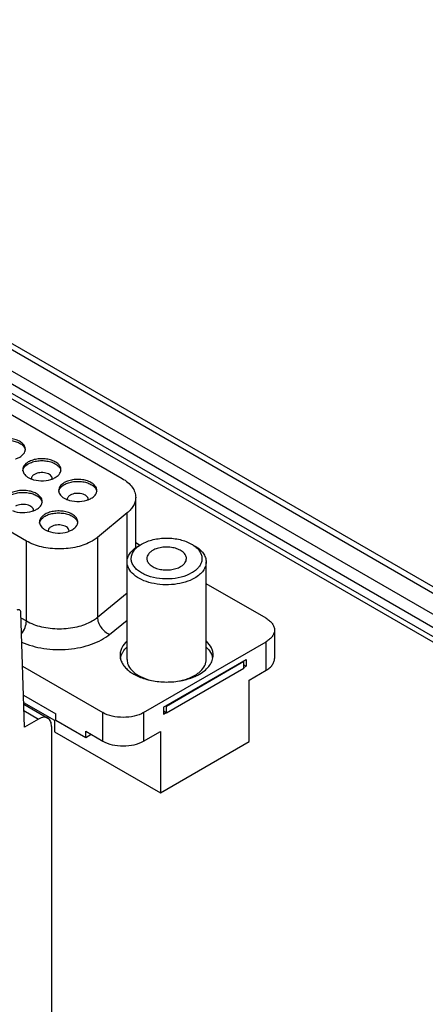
# Model space of a CAD drawing. Header units: inches. Extents: x 0 to 22, y 0 to 17.
# Tile 23 of 25: x 18.9 to 19.8, y 13.5 to 15.6. Entities that reach past the tile are written whole.
import ezdxf

# ---------------------------------------------------------------- set-up
doc = ezdxf.new("R2010")
doc.units = ezdxf.units.IN
doc.header["$LTSCALE"] = 1.21
doc.header["$MEASUREMENT"] = 0
doc.layers.get('0').update_dxf_attribs({"linetype": 'CONTINUOUS'})

msp = doc.modelspace()

# ---------------------------------------------------------------- linework, layer by layer
at = {"color": 7, "linetype": 'CONTINUOUS'}
for p, q in [((20.8167, 13.7678), (17.1882, 15.8628)), ((17.2799, 15.8563), (20.7689, 13.8418)), ((17.2942, 15.8613), (20.7805, 13.8484)), ((17.1748, 15.8432), (20.8072, 13.7459)), ((20.8034, 13.7276), (17.171, 15.8249)), ((17.1746, 15.8115), (20.807, 13.7142)), ((17.8035, 15.4142), (19.1606, 14.6306)), ((18.9551, 14.4962), (17.5706, 15.2956)), ((18.9475, 14.647), (18.9483, 14.6502)), ((19.0245, 14.6025), (19.0254, 14.6057)), ((19.1899, 14.4813), (19.1899, 14.5898)), ((19.1718, 14.5567), (19.1077, 14.5039)), ((19.1718, 14.4552), (19.1718, 14.5567)), ((18.9835, 14.5347), (18.9843, 14.5379)), ((19.1077, 14.5039), (19.1077, 14.3324)), ((18.9551, 14.3247), (18.9551, 14.4962)), ((19.1984, 14.4872), (19.1899, 14.4921)), ((19.1962, 14.486), (19.1962, 14.486)), ((19.2026, 14.4896), (19.2026, 14.4896)), ((19.1713, 14.2421), (19.1713, 14.4513)), ((19.3413, 14.2421), (19.3413, 14.4513)), ((19.4699, 14.3304), (19.3413, 14.4046)), ((19.1077, 14.3324), (19.1713, 14.3849)), ((18.9508, 14.0963), (18.9432, 14.343)), ((18.9435, 14.3314), (18.9551, 14.3247)), ((19.1339, 14.2957), (19.1713, 14.3265)), ((19.488, 14.3051), (19.488, 14.2439)), ((19.2068, 14.1279), (19.4699, 14.2798)), ((19.4699, 14.2186), (19.4699, 14.2798)), ((19.1587, 14.2504), (19.1608, 14.255)), ((19.2493, 14.1392), (19.4275, 14.2421)), ((19.4225, 14.2372), (19.2563, 14.1412)), ((19.4207, 14.2382), (19.4225, 14.2372)), ((19.4225, 14.2225), (19.4225, 14.2372)), ((19.4225, 14.2302), (19.4275, 14.2274)), ((19.4275, 14.2421), (19.4275, 14.2274)), ((18.9467, 14.2275), (19.1192, 14.1279)), ((19.4225, 14.2225), (19.2563, 14.1265)), ((19.3252, 14.2133), (19.3291, 14.2167)), ((19.4225, 14.2245), (19.4275, 14.2274)), ((19.4338, 14.1977), (19.4699, 14.2186)), ((19.4338, 14.0655), (19.4338, 14.1977)), ((18.9487, 14.1651), (19.0184, 14.1249)), ((18.9492, 14.1493), (19.0152, 14.1112)), ((18.9493, 14.1459), (19.0011, 14.116)), ((18.9497, 14.1323), (18.9814, 14.114)), ((19.0184, 14.1118), (19.0184, 14.1249)), ((19.1192, 14.0667), (19.1192, 14.1279)), ((19.2068, 14.1279), (19.2068, 14.0667)), ((19.2493, 14.1392), (19.2493, 14.1245)), ((19.2493, 14.1314), (19.2553, 14.128)), ((19.2493, 14.1245), (19.2553, 14.128)), ((19.2563, 14.1412), (19.2546, 14.1422)), ((19.2553, 14.128), (19.2553, 14.1271)), ((19.2563, 14.1265), (19.2553, 14.1271)), ((19.2563, 14.1265), (19.2563, 14.1412)), ((18.9814, 14.114), (18.9508, 14.0963)), ((19.0152, 14.1112), (19.0152, 14.0867)), ((19.0184, 14.1118), (19.0827, 14.0746)), ((19.0092, 14.0979), (19.0092, 13.3811)), ((19.0152, 14.0867), (19.2429, 13.9552)), ((19.0827, 14.0746), (19.0827, 14.0877)), ((19.0827, 14.0877), (19.1192, 14.0667)), ((19.0827, 14.0746), (19.0941, 14.0812)), ((19.2068, 14.0667), (19.2429, 14.0875)), ((19.2429, 14.0875), (19.2429, 13.9552)), ((19.2429, 13.9552), (19.4338, 14.0655))]:
    msp.add_line(p, q, dxfattribs=at)
for centre, radius, start, end in [((18.983, 14.6748), 0.0484, 246.4476, 248.9396), ((18.9734, 14.6301), 0.00754, 180.0442, 183.3934), ((19.0033, 14.6301), 0.00752, 357.271, 0.0422), ((19.06, 14.6302), 0.0484, 246.4476, 248.9396), ((19.0505, 14.5856), 0.00754, 180.0442, 183.3934), ((19.0804, 14.5856), 0.00752, 357.271, 0.0422), ((18.963, 14.5619), 0.00752, 357.271, 0.0422), ((19.019, 14.5625), 0.0484, 246.4476, 248.9396), ((19.0094, 14.5178), 0.00754, 180.0442, 183.3934), ((19.0394, 14.5178), 0.00752, 357.271, 0.0422), ((19.3193, 14.2372), 0.0371, 18.0718, 20.1078), ((19.3207, 14.2376), 0.0357, 11.7388, 18.0925)]:
    msp.add_arc(centre, radius, start, end, dxfattribs=at)
for points, knots in [([(18.953, 14.6934), (18.953, 14.6957), (18.9515, 14.7008), (18.946, 14.7072), (18.9377, 14.7122), (18.9274, 14.7156), (18.9159, 14.7173), (18.9041, 14.7169), (18.8929, 14.7147), (18.886, 14.7118), (18.883, 14.7101)], [0, 0, 0, 0, 0.086938, 0.186422, 0.303821, 0.437636, 0.58213, 0.729438, 0.871179, 1, 1, 1, 1]), ([(18.883, 14.706), (18.8859, 14.7077), (18.8924, 14.7104), (18.9031, 14.7127), (18.9145, 14.7132), (18.9256, 14.7119), (18.9358, 14.7089), (18.9442, 14.7044), (18.9502, 14.6987), (18.9524, 14.6939), (18.9528, 14.6916)], [0, 0, 0, 0, 0.126738, 0.265954, 0.411069, 0.554513, 0.688984, 0.808785, 0.911466, 1, 1, 1, 1]), ([(18.9315, 14.6726), (18.9324, 14.6728), (18.9356, 14.6739), (18.9388, 14.6754), (18.941, 14.6766)], [0, 0, 0, 0, 0.261463, 1, 1, 1, 1]), ([(18.941, 14.6766), (18.9423, 14.6774), (18.9468, 14.6804), (18.9507, 14.6847), (18.952, 14.6883)], [0, 0, 0, 0, 0.28257, 1, 1, 1, 1]), ([(18.952, 14.6883), (18.9522, 14.6888), (18.9527, 14.6904), (18.953, 14.6921), (18.953, 14.6934)], [0, 0, 0, 0, 0.255228, 1, 1, 1, 1]), ([(19.0293, 14.6493), (19.0293, 14.6516), (19.0279, 14.6568), (19.0223, 14.6631), (19.0141, 14.6681), (19.0038, 14.6715), (18.9923, 14.6732), (18.9805, 14.6728), (18.9693, 14.6706), (18.9624, 14.6678), (18.9593, 14.666)], [0, 0, 0, 0, 0.086938, 0.186422, 0.303821, 0.437636, 0.58213, 0.729438, 0.871179, 1, 1, 1, 1]), ([(18.9593, 14.666), (18.9575, 14.665), (18.9543, 14.6627), (18.9504, 14.6586), (18.9479, 14.6541), (18.9473, 14.6508), (18.9473, 14.6493)], [0, 0, 0, 0, 0.289649, 0.549113, 0.78223, 1, 1, 1, 1]), ([(18.9483, 14.6502), (18.9487, 14.6513), (18.9512, 14.6562), (18.9557, 14.6598), (18.9593, 14.6619)], [0, 0, 0, 0, 0.222941, 1, 1, 1, 1]), ([(18.9593, 14.6619), (18.9623, 14.6636), (18.9688, 14.6663), (18.9795, 14.6686), (18.9908, 14.6691), (19.002, 14.6678), (19.0121, 14.6648), (19.0205, 14.6603), (19.0266, 14.6546), (19.0288, 14.6498), (19.0291, 14.6475)], [0, 0, 0, 0, 0.126738, 0.265954, 0.411069, 0.554513, 0.688984, 0.808785, 0.911466, 1, 1, 1, 1]), ([(18.9479, 14.6455), (18.9488, 14.6423), (18.952, 14.6377), (18.9579, 14.6332), (18.9616, 14.6312), (18.9636, 14.6304)], [0, 0, 0, 0, 0.445932, 0.709167, 1, 1, 1, 1]), ([(18.9724, 14.6393), (18.9706, 14.6382), (18.9681, 14.6362), (18.9662, 14.6327), (18.9658, 14.6309), (18.9658, 14.6301)], [0, 0, 0, 0, 0.547741, 0.781635, 1, 1, 1, 1]), ([(19.0108, 14.6301), (19.0108, 14.6314), (19.0101, 14.6342), (19.007, 14.6377), (19.0025, 14.6404), (18.9968, 14.6423), (18.9905, 14.6432), (18.9821, 14.643), (18.9759, 14.6413), (18.9724, 14.6393)], [0, 0, 0, 0, 0.087058, 0.18667, 0.304228, 0.438223, 0.582923, 0.730406, 1, 1, 1, 1]), ([(19.0079, 14.6285), (19.0088, 14.6287), (19.012, 14.6298), (19.0151, 14.6313), (19.0173, 14.6325)], [0, 0, 0, 0, 0.261463, 1, 1, 1, 1]), ([(19.0173, 14.6325), (19.0187, 14.6333), (19.0232, 14.6363), (19.027, 14.6406), (19.0284, 14.6443)], [0, 0, 0, 0, 0.28257, 1, 1, 1, 1]), ([(19.0284, 14.6443), (19.0286, 14.6447), (19.0291, 14.6463), (19.0293, 14.648), (19.0293, 14.6493)], [0, 0, 0, 0, 0.255228, 1, 1, 1, 1]), ([(19.1606, 14.6306), (19.165, 14.6281), (19.1729, 14.6226), (19.1825, 14.6126), (19.1885, 14.6016), (19.1899, 14.5936), (19.1899, 14.5898)], [0, 0, 0, 0, 0.289751, 0.54906, 0.782214, 1, 1, 1, 1]), ([(18.9656, 14.6296), (18.9722, 14.627), (18.9866, 14.6246), (19.001, 14.6263), (19.0079, 14.6285)], [0, 0, 0, 0, 0.49586, 1, 1, 1, 1]), ([(19.0364, 14.6215), (19.0346, 14.6205), (19.0314, 14.6182), (19.0275, 14.6141), (19.025, 14.6096), (19.0244, 14.6063), (19.0244, 14.6048)], [0, 0, 0, 0, 0.289649, 0.549113, 0.78223, 1, 1, 1, 1]), ([(19.0254, 14.6057), (19.0258, 14.6068), (19.0283, 14.6117), (19.0328, 14.6153), (19.0364, 14.6174)], [0, 0, 0, 0, 0.222941, 1, 1, 1, 1]), ([(19.1064, 14.6048), (19.1064, 14.6071), (19.105, 14.6123), (19.0994, 14.6186), (19.0912, 14.6236), (19.0809, 14.627), (19.0694, 14.6287), (19.0575, 14.6283), (19.0463, 14.6261), (19.0395, 14.6233), (19.0364, 14.6215)], [0, 0, 0, 0, 0.086938, 0.186422, 0.303821, 0.437636, 0.58213, 0.729438, 0.871179, 1, 1, 1, 1]), ([(19.0364, 14.6174), (19.0393, 14.6191), (19.0459, 14.6218), (19.0566, 14.6241), (19.0679, 14.6246), (19.0791, 14.6233), (19.0892, 14.6203), (19.0976, 14.6158), (19.1037, 14.6101), (19.1058, 14.6053), (19.1062, 14.603)], [0, 0, 0, 0, 0.126738, 0.265954, 0.411069, 0.554513, 0.688984, 0.808785, 0.911466, 1, 1, 1, 1]), ([(18.989, 14.5811), (18.989, 14.5835), (18.9876, 14.5886), (18.982, 14.5949), (18.9738, 14.5999), (18.9635, 14.6034), (18.952, 14.605), (18.9401, 14.6047), (18.9289, 14.6024), (18.9221, 14.5996), (18.919, 14.5978)], [0, 0, 0, 0, 0.086938, 0.186422, 0.303821, 0.437636, 0.58213, 0.729438, 0.871179, 1, 1, 1, 1]), ([(18.919, 14.5937), (18.9219, 14.5954), (18.9285, 14.5982), (18.9392, 14.6004), (18.9505, 14.6009), (18.9617, 14.5996), (18.9718, 14.5967), (18.9802, 14.5922), (18.9863, 14.5864), (18.9884, 14.5816), (18.9888, 14.5793)], [0, 0, 0, 0, 0.126738, 0.265954, 0.411069, 0.554513, 0.688984, 0.808785, 0.911466, 1, 1, 1, 1]), ([(19.0249, 14.601), (19.0258, 14.5978), (19.0291, 14.5932), (19.035, 14.5887), (19.0387, 14.5867), (19.0407, 14.5859)], [0, 0, 0, 0, 0.445932, 0.709167, 1, 1, 1, 1]), ([(19.0495, 14.5948), (19.0476, 14.5937), (19.0451, 14.5917), (19.0432, 14.5882), (19.0429, 14.5864), (19.0429, 14.5856)], [0, 0, 0, 0, 0.547741, 0.781635, 1, 1, 1, 1]), ([(19.0879, 14.5856), (19.0879, 14.5869), (19.0871, 14.5897), (19.0841, 14.5932), (19.0796, 14.5959), (19.0739, 14.5978), (19.0676, 14.5987), (19.0592, 14.5985), (19.053, 14.5968), (19.0495, 14.5948)], [0, 0, 0, 0, 0.087058, 0.18667, 0.304228, 0.438223, 0.582923, 0.730406, 1, 1, 1, 1]), ([(19.085, 14.584), (19.0858, 14.5842), (19.0891, 14.5853), (19.0922, 14.5868), (19.0944, 14.588)], [0, 0, 0, 0, 0.261463, 1, 1, 1, 1]), ([(19.0944, 14.588), (19.0957, 14.5888), (19.1003, 14.5918), (19.1041, 14.5961), (19.1055, 14.5997)], [0, 0, 0, 0, 0.28257, 1, 1, 1, 1]), ([(19.1055, 14.5997), (19.1056, 14.6002), (19.1062, 14.6018), (19.1064, 14.6035), (19.1064, 14.6048)], [0, 0, 0, 0, 0.255228, 1, 1, 1, 1]), ([(19.1899, 14.5898), (19.1899, 14.5869), (19.1891, 14.5808), (19.1855, 14.5721), (19.1796, 14.5638), (19.1746, 14.559), (19.1718, 14.5567)], [0, 0, 0, 0, 0.227608, 0.465259, 0.721207, 1, 1, 1, 1]), ([(18.9705, 14.5619), (18.9705, 14.5632), (18.9698, 14.566), (18.9667, 14.5695), (18.9622, 14.5722), (18.9565, 14.5741), (18.9502, 14.575), (18.9418, 14.5748), (18.9356, 14.5731), (18.9321, 14.5711)], [0, 0, 0, 0, 0.087058, 0.18667, 0.304228, 0.438223, 0.582923, 0.730406, 1, 1, 1, 1]), ([(18.977, 14.5643), (18.9784, 14.5651), (18.9829, 14.5681), (18.9867, 14.5724), (18.9881, 14.5761)], [0, 0, 0, 0, 0.28257, 1, 1, 1, 1]), ([(18.9881, 14.5761), (18.9883, 14.5765), (18.9888, 14.5781), (18.989, 14.5798), (18.989, 14.5811)], [0, 0, 0, 0, 0.255228, 1, 1, 1, 1]), ([(19.0426, 14.5851), (19.0493, 14.5825), (19.0636, 14.5801), (19.0781, 14.5818), (19.085, 14.584)], [0, 0, 0, 0, 0.49586, 1, 1, 1, 1]), ([(18.9253, 14.5614), (18.9319, 14.5588), (18.9463, 14.5564), (18.9607, 14.5581), (18.9676, 14.5603)], [0, 0, 0, 0, 0.49586, 1, 1, 1, 1]), ([(18.9676, 14.5603), (18.9685, 14.5605), (18.9717, 14.5617), (18.9748, 14.5631), (18.977, 14.5643)], [0, 0, 0, 0, 0.261463, 1, 1, 1, 1]), ([(18.9954, 14.5537), (18.9936, 14.5527), (18.9903, 14.5504), (18.9864, 14.5463), (18.984, 14.5418), (18.9834, 14.5385), (18.9834, 14.537)], [0, 0, 0, 0, 0.289649, 0.549113, 0.78223, 1, 1, 1, 1]), ([(18.9843, 14.5379), (18.9848, 14.5391), (18.9873, 14.5439), (18.9918, 14.5475), (18.9954, 14.5496)], [0, 0, 0, 0, 0.222941, 1, 1, 1, 1]), ([(19.0654, 14.537), (19.0654, 14.5394), (19.064, 14.5445), (19.0584, 14.5508), (19.0502, 14.5558), (19.0399, 14.5593), (19.0284, 14.5609), (19.0165, 14.5606), (19.0053, 14.5583), (18.9984, 14.5555), (18.9954, 14.5537)], [0, 0, 0, 0, 0.086938, 0.186422, 0.303821, 0.437636, 0.58213, 0.729438, 0.871179, 1, 1, 1, 1]), ([(18.9954, 14.5496), (18.9983, 14.5513), (19.0049, 14.5541), (19.0155, 14.5563), (19.0269, 14.5568), (19.0381, 14.5556), (19.0482, 14.5526), (19.0566, 14.5481), (19.0627, 14.5423), (19.0648, 14.5375), (19.0652, 14.5352)], [0, 0, 0, 0, 0.126738, 0.265954, 0.411069, 0.554513, 0.688984, 0.808785, 0.911466, 1, 1, 1, 1]), ([(18.9839, 14.5332), (18.9848, 14.53), (18.9881, 14.5254), (18.994, 14.5209), (18.9977, 14.519), (18.9997, 14.5181)], [0, 0, 0, 0, 0.445932, 0.709167, 1, 1, 1, 1]), ([(19.0085, 14.527), (19.0066, 14.5259), (19.0041, 14.5239), (19.0022, 14.5204), (19.0019, 14.5187), (19.0019, 14.5178)], [0, 0, 0, 0, 0.547741, 0.781635, 1, 1, 1, 1]), ([(19.0469, 14.5178), (19.0469, 14.5191), (19.0461, 14.5219), (19.0431, 14.5254), (19.0385, 14.5281), (19.0329, 14.53), (19.0266, 14.5309), (19.0182, 14.5307), (19.012, 14.529), (19.0085, 14.527)], [0, 0, 0, 0, 0.087058, 0.18667, 0.304228, 0.438223, 0.582923, 0.730406, 1, 1, 1, 1]), ([(19.0534, 14.5202), (19.0547, 14.521), (19.0592, 14.524), (19.0631, 14.5283), (19.0645, 14.532)], [0, 0, 0, 0, 0.28257, 1, 1, 1, 1]), ([(19.0645, 14.532), (19.0646, 14.5324), (19.0652, 14.534), (19.0654, 14.5357), (19.0654, 14.537)], [0, 0, 0, 0, 0.255228, 1, 1, 1, 1]), ([(19.0016, 14.5173), (19.0082, 14.5148), (19.0226, 14.5123), (19.0371, 14.514), (19.044, 14.5162)], [0, 0, 0, 0, 0.49586, 1, 1, 1, 1]), ([(19.044, 14.5162), (19.0448, 14.5165), (19.0481, 14.5176), (19.0512, 14.519), (19.0534, 14.5202)], [0, 0, 0, 0, 0.261463, 1, 1, 1, 1]), ([(19.1077, 14.5039), (19.1069, 14.5032), (19.1033, 14.5004), (19.0995, 14.4979), (19.0965, 14.4962)], [0, 0, 0, 0, 0.241273, 1, 1, 1, 1]), ([(19.0965, 14.4962), (19.0865, 14.4904), (19.0631, 14.4819), (19.0258, 14.4779), (18.9885, 14.4819), (18.9651, 14.4904), (18.9551, 14.4962)], [0, 0, 0, 0, 0.237229, 0.5, 0.762771, 1, 1, 1, 1]), ([(19.1713, 14.4513), (19.1713, 14.4545), (19.1725, 14.4612), (19.1776, 14.4706), (19.1857, 14.4791), (19.1925, 14.4838), (19.1962, 14.486)], [0, 0, 0, 0, 0.217787, 0.450932, 0.710261, 1, 1, 1, 1]), ([(19.1905, 14.4805), (19.1909, 14.4809), (19.1927, 14.4827), (19.1947, 14.4843), (19.1963, 14.4855)], [0, 0, 0, 0, 0.242781, 1, 1, 1, 1]), ([(19.1963, 14.4855), (19.1968, 14.4858), (19.1988, 14.4873), (19.2009, 14.4887), (19.2026, 14.4896)], [0, 0, 0, 0, 0.24407, 1, 1, 1, 1]), ([(19.2026, 14.4896), (19.2102, 14.494), (19.228, 14.5005), (19.2563, 14.5035), (19.2847, 14.5005), (19.3024, 14.494), (19.3101, 14.4896)], [0, 0, 0, 0, 0.237248, 0.500009, 0.762777, 1, 1, 1, 1]), ([(19.2988, 14.4586), (19.2988, 14.4611), (19.2973, 14.4664), (19.2916, 14.4729), (19.283, 14.4781), (19.2724, 14.4817), (19.2604, 14.4834), (19.2482, 14.483), (19.2365, 14.4807), (19.2294, 14.4778), (19.2263, 14.476)], [0, 0, 0, 0, 0.086938, 0.186422, 0.303821, 0.437636, 0.58213, 0.729438, 0.871179, 1, 1, 1, 1]), ([(19.3101, 14.4896), (19.3112, 14.489), (19.3154, 14.4864), (19.3193, 14.4833), (19.3219, 14.4808)], [0, 0, 0, 0, 0.263484, 1, 1, 1, 1]), ([(19.3164, 14.486), (19.3202, 14.4838), (19.3269, 14.4791), (19.335, 14.4706), (19.3401, 14.4612), (19.3413, 14.4545), (19.3413, 14.4513)], [0, 0, 0, 0, 0.289798, 0.54905, 0.782231, 1, 1, 1, 1]), ([(19.3101, 14.4276), (19.3031, 14.4236), (19.2871, 14.4175), (19.2612, 14.4139), (19.2348, 14.4156), (19.2141, 14.4214), (19.2002, 14.4287), (19.1919, 14.4349), (19.1856, 14.442), (19.1815, 14.4497), (19.1799, 14.4578), (19.1814, 14.469), (19.1864, 14.4764), (19.1905, 14.4805)], [0, 0, 0, 0, 0.136911, 0.288422, 0.442352, 0.585823, 0.650505, 0.7094, 0.762536, 0.810819, 0.856148, 0.9012, 1, 1, 1, 1]), ([(19.2263, 14.476), (19.2244, 14.4749), (19.221, 14.4725), (19.217, 14.4683), (19.2144, 14.4636), (19.2138, 14.4602), (19.2138, 14.4586)], [0, 0, 0, 0, 0.289649, 0.549113, 0.78223, 1, 1, 1, 1]), ([(19.3219, 14.4808), (19.3258, 14.477), (19.3305, 14.4703), (19.3326, 14.4602), (19.332, 14.4528), (19.3293, 14.4456), (19.3246, 14.4389), (19.3181, 14.4327), (19.3129, 14.4292), (19.3101, 14.4276)], [0, 0, 0, 0, 0.247841, 0.360393, 0.471649, 0.587386, 0.71237, 0.84966, 1, 1, 1, 1]), ([(19.3164, 14.4165), (19.3101, 14.4129), (19.2959, 14.407), (19.2727, 14.4024), (19.2481, 14.4017), (19.2242, 14.4051), (19.2029, 14.4122), (19.1859, 14.4226), (19.1759, 14.434), (19.172, 14.4439), (19.1713, 14.4488), (19.1713, 14.4513)], [0, 0, 0, 0, 0.128745, 0.270387, 0.417608, 0.562015, 0.695743, 0.813059, 0.912468, 0.957119, 1, 1, 1, 1]), ([(19.2138, 14.4586), (19.2138, 14.4561), (19.2153, 14.4508), (19.2211, 14.4443), (19.2296, 14.4391), (19.2403, 14.4355), (19.2522, 14.4338), (19.2645, 14.4342), (19.2761, 14.4365), (19.2832, 14.4394), (19.2864, 14.4412)], [0, 0, 0, 0, 0.086938, 0.186422, 0.303821, 0.437636, 0.58213, 0.729438, 0.871179, 1, 1, 1, 1]), ([(19.2864, 14.4412), (19.2883, 14.4423), (19.2916, 14.4447), (19.2957, 14.4489), (19.2982, 14.4536), (19.2988, 14.457), (19.2988, 14.4586)], [0, 0, 0, 0, 0.289649, 0.549113, 0.78223, 1, 1, 1, 1]), ([(19.3413, 14.4513), (19.3413, 14.448), (19.3401, 14.4413), (19.335, 14.4319), (19.3269, 14.4234), (19.3202, 14.4187), (19.3164, 14.4165)], [0, 0, 0, 0, 0.217787, 0.450932, 0.710261, 1, 1, 1, 1]), ([(18.9407, 14.3481), (18.94, 14.3485), (18.9378, 14.3489), (18.9358, 14.3481), (18.9348, 14.3475)], [0, 0, 0, 0, 0.449159, 1, 1, 1, 1]), ([(18.9432, 14.343), (18.9432, 14.3441), (18.9428, 14.346), (18.9415, 14.3476), (18.9407, 14.3481)], [0, 0, 0, 0, 0.547864, 1, 1, 1, 1]), ([(18.9447, 14.2967), (18.9479, 14.3009), (18.9528, 14.3098), (18.9551, 14.3199), (18.9551, 14.3247)], [0, 0, 0, 0, 0.523654, 1, 1, 1, 1]), ([(18.9551, 14.3247), (18.9651, 14.3189), (18.9885, 14.3104), (19.0258, 14.3064), (19.0631, 14.3104), (19.0865, 14.3189), (19.0965, 14.3247)], [0, 0, 0, 0, 0.237226, 0.5, 0.762774, 1, 1, 1, 1]), ([(19.0965, 14.3247), (19.0975, 14.3253), (19.1014, 14.3276), (19.1051, 14.3303), (19.1077, 14.3324)], [0, 0, 0, 0, 0.258887, 1, 1, 1, 1]), ([(19.1077, 14.3324), (19.1077, 14.3287), (19.1093, 14.321), (19.115, 14.3105), (19.1234, 14.3015), (19.1303, 14.2972), (19.1339, 14.2957)], [0, 0, 0, 0, 0.232152, 0.489439, 0.752556, 1, 1, 1, 1]), ([(19.4699, 14.3304), (19.4726, 14.3289), (19.4775, 14.3255), (19.4834, 14.3193), (19.4872, 14.3124), (19.488, 14.3075), (19.488, 14.3051)], [0, 0, 0, 0, 0.289698, 0.549083, 0.782212, 1, 1, 1, 1]), ([(18.9447, 14.2793), (18.9597, 14.2725), (18.9932, 14.2635), (19.0365, 14.2622), (19.071, 14.2672), (19.0949, 14.2739), (19.1161, 14.2831), (19.1285, 14.2912), (19.1339, 14.2957)], [0, 0, 0, 0, 0.250355, 0.51863, 0.650803, 0.776847, 0.893899, 1, 1, 1, 1]), ([(19.488, 14.3051), (19.488, 14.3027), (19.4872, 14.2978), (19.4834, 14.291), (19.4775, 14.2848), (19.4726, 14.2814), (19.4699, 14.2798)], [0, 0, 0, 0, 0.217788, 0.450917, 0.710302, 1, 1, 1, 1]), ([(19.1712, 14.2815), (19.1668, 14.2774), (19.161, 14.2703), (19.157, 14.2594), (19.1563, 14.2539), (19.1563, 14.2512)], [0, 0, 0, 0, 0.528802, 0.768632, 1, 1, 1, 1]), ([(19.3563, 14.2512), (19.3563, 14.2538), (19.3557, 14.2592), (19.3518, 14.2699), (19.3463, 14.2769), (19.342, 14.281)], [0, 0, 0, 0, 0.231917, 0.472024, 1, 1, 1, 1]), ([(19.1563, 14.2512), (19.1563, 14.2483), (19.1571, 14.2424), (19.1606, 14.2338), (19.1662, 14.2257), (19.1768, 14.2153), (19.1948, 14.2046), (19.2113, 14.1994), (19.2201, 14.1974)], [0, 0, 0, 0, 0.097313, 0.198791, 0.307777, 0.426407, 0.694508, 1, 1, 1, 1]), ([(19.1569, 14.2442), (19.157, 14.2448), (19.1575, 14.2468), (19.1581, 14.2489), (19.1587, 14.2504)], [0, 0, 0, 0, 0.247226, 1, 1, 1, 1]), ([(19.1608, 14.255), (19.1614, 14.2562), (19.1643, 14.261), (19.1681, 14.2654), (19.1712, 14.2683)], [0, 0, 0, 0, 0.237431, 1, 1, 1, 1]), ([(19.327, 14.2104), (19.3314, 14.2129), (19.3394, 14.2184), (19.3489, 14.2284), (19.3549, 14.2395), (19.3563, 14.2474), (19.3563, 14.2512)], [0, 0, 0, 0, 0.289736, 0.549068, 0.782217, 1, 1, 1, 1]), ([(19.342, 14.2678), (19.3434, 14.2665), (19.3484, 14.2612), (19.3523, 14.2549), (19.3542, 14.2499)], [0, 0, 0, 0, 0.268214, 1, 1, 1, 1]), ([(19.1713, 14.2421), (19.1713, 14.2397), (19.1719, 14.235), (19.1755, 14.2255), (19.1847, 14.2144), (19.2007, 14.2041), (19.2134, 14.1995), (19.2203, 14.1976)], [0, 0, 0, 0, 0.098927, 0.201646, 0.428951, 0.695758, 1, 1, 1, 1]), ([(19.3291, 14.2167), (19.3328, 14.2202), (19.3375, 14.2262), (19.3408, 14.2353), (19.3413, 14.2398), (19.3413, 14.2421)], [0, 0, 0, 0, 0.527951, 0.768068, 1, 1, 1, 1]), ([(19.4699, 14.2186), (19.4726, 14.2201), (19.4775, 14.2235), (19.4834, 14.2297), (19.4872, 14.2366), (19.488, 14.2415), (19.488, 14.2439)], [0, 0, 0, 0, 0.289698, 0.549083, 0.782212, 1, 1, 1, 1]), ([(19.2841, 14.1957), (19.2871, 14.1963), (19.2982, 14.1989), (19.3091, 14.2031), (19.3164, 14.2074)], [0, 0, 0, 0, 0.265166, 1, 1, 1, 1]), ([(19.3164, 14.2074), (19.3172, 14.2078), (19.3203, 14.2096), (19.3232, 14.2117), (19.3252, 14.2133)], [0, 0, 0, 0, 0.257704, 1, 1, 1, 1]), ([(19.3176, 14.2056), (19.3184, 14.2059), (19.3216, 14.2074), (19.3248, 14.2091), (19.327, 14.2104)], [0, 0, 0, 0, 0.255783, 1, 1, 1, 1]), ([(19.2201, 14.1974), (19.2305, 14.1951), (19.2519, 14.1925), (19.2734, 14.194), (19.284, 14.1957)], [0, 0, 0, 0, 0.497553, 1, 1, 1, 1]), ([(19.284, 14.1957), (19.287, 14.1962), (19.2985, 14.1985), (19.3097, 14.202), (19.3176, 14.2056)], [0, 0, 0, 0, 0.260554, 1, 1, 1, 1]), ([(19.2068, 14.1279), (19.2006, 14.1243), (19.1861, 14.1191), (19.163, 14.1166), (19.1399, 14.1191), (19.1254, 14.1243), (19.1192, 14.1279)], [0, 0, 0, 0, 0.237241, 0.5, 0.762759, 1, 1, 1, 1]), ([(19.0011, 14.116), (18.9998, 14.1167), (18.9968, 14.1178), (18.9919, 14.1179), (18.9866, 14.1166), (18.9831, 14.115), (18.9814, 14.114)], [0, 0, 0, 0, 0.217778, 0.450903, 0.710291, 1, 1, 1, 1]), ([(19.0092, 14.0979), (19.0092, 14.0999), (19.0089, 14.1037), (19.0074, 14.1089), (19.0048, 14.1132), (19.0024, 14.1152), (19.0011, 14.116)], [0, 0, 0, 0, 0.289704, 0.54909, 0.782217, 1, 1, 1, 1]), ([(19.1192, 14.0667), (19.1254, 14.0631), (19.1399, 14.0578), (19.163, 14.0553), (19.1861, 14.0578), (19.2006, 14.0631), (19.2068, 14.0667)], [0, 0, 0, 0, 0.237241, 0.5, 0.762759, 1, 1, 1, 1])]:
    msp.add_open_spline(points, degree=3, knots=knots, dxfattribs=at)
for points in [[(18.9473, 14.6493), (18.9473, 14.648), (18.9475, 14.6467), (18.9479, 14.6455)], [(19.0244, 14.6048), (19.0244, 14.6035), (19.0246, 14.6022), (19.0249, 14.601)], [(18.9834, 14.537), (18.9834, 14.5357), (18.9836, 14.5344), (18.9839, 14.5332)]]:
    msp.add_open_spline(points, degree=3, dxfattribs=at)

doc.saveas('drawing.dxf')
